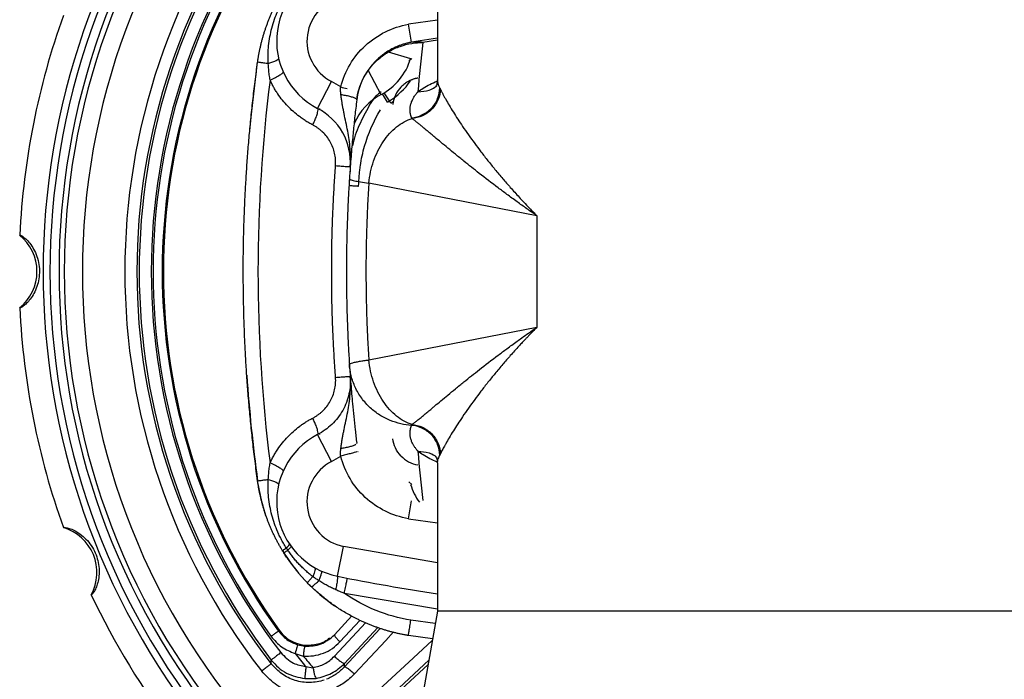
# Model space of a CAD drawing. Header units: millimetres. Extents: x 448 to 1828, y 150 to 1321.
# Tile 31 of 61: x 891 to 1053, y 1129 to 1238. Entities that reach past the tile are written whole.
import ezdxf

# ---------------------------------------------------------------- set-up
doc = ezdxf.new("R2010")
doc.units = ezdxf.units.MM

msp = doc.modelspace()

# ---------------------------------------------------------------- linework, layer by layer
at = {"color": 7, "linetype": 'Continuous', "lineweight": 25}
for p, q in [((959.89, 1252.11), (959.89, 1227.72)), ((955.63, 1233.92), (955.11, 1236.88)), ((959.89, 1234.62), (955.63, 1233.92)), ((948.48, 1229.26), (950.59, 1225.29)), ((940.14, 1223.01), (942.44, 1227.45)), ((946.85, 1225.81), (946.75, 1225.84)), ((946.53, 1224.48), (946.59, 1224.4)), ((949.01, 1224.09), (948.82, 1223.79)), ((951.67, 1224.06), (951.97, 1224.25)), ((952.19, 1223.9), (951.97, 1224.25)), ((952.19, 1223.9), (952.63, 1224.18)), ((940.14, 1223.01), (940.18, 1222.88)), ((945.52, 1213.39), (945.49, 1212.56)), ((976.29, 1205.31), (948.58, 1210.7)), ((976.29, 1205.31), (976.29, 1186.91)), ((948.58, 1181.52), (976.29, 1186.91)), ((945.49, 1179.66), (945.52, 1178.82)), ((940.18, 1169.34), (940.14, 1169.21)), ((942.44, 1164.77), (940.14, 1169.21)), ((946.59, 1167.82), (946.53, 1167.74)), ((946.75, 1166.38), (946.85, 1166.41)), ((959.89, 1164.5), (959.89, 1140.11)), ((955.11, 1155.34), (955.63, 1158.3)), ((943.42, 1145.85), (944.4, 1150.76)), ((939.63, 1147.29), (939.65, 1147.24)), ((959.89, 1140.11), (957.16, 1124.65)), ((1071.89, 1140.11), (959.89, 1140.11)), ((942.91, 1136.21), (945.79, 1139.3)), ((933.67, 1136.8), (933.8, 1136.95)), ((959.08, 1135.53), (955.1, 1136.07)), ((936.43, 1133.12), (937.78, 1132.69)), ((936.85, 1134.56), (938.08, 1134.33)), ((932.49, 1131.42), (932.5, 1132.03)), ((944.56, 1130.91), (944.59, 1131.48)), ((938.21, 1130.94), (939.38, 1130.77)), ((938.01, 1128.97), (939.88, 1129.01)), ((939.84, 1129.01), (939.99, 1129.04))]:
    msp.add_line(p, q, dxfattribs=at)
at = {"color": 8, "linetype": 'Continuous', "lineweight": 25}
for p, q in [((959.89, 1237.56), (955.11, 1236.88)), ((959.89, 1234.27), (957.51, 1233.88)), ((951.76, 1232.34), (955.46, 1231.23)), ((955.68, 1231.23), (955.18, 1230.79)), ((951.97, 1224.25), (951.14, 1225.6)), ((951.67, 1224.06), (950.83, 1225.42)), ((940.46, 1222.78), (940.48, 1222.98)), ((940.48, 1169.24), (940.46, 1169.44)), ((955.18, 1161.43), (955.67, 1161)), ((955.11, 1155.34), (959.89, 1154.65)), ((959.89, 1148.06), (944.4, 1150.76)), ((959.89, 1140.4), (944.55, 1143.02)), ((942.91, 1132.65), (948.08, 1138.22)), ((943.83, 1135.03), (947.15, 1138.61)), ((959.52, 1138.03), (955.52, 1138.6)), ((950.45, 1137.25), (944.56, 1130.91)), ((944.59, 1131.48), (950.08, 1137.4)), ((950.68, 1124.78), (958.45, 1132)), ((958.34, 1131.32), (951.33, 1124.82))]:
    msp.add_line(p, q, dxfattribs=at)
at = {"color": 7, "linetype": 'Continuous', "lineweight": 25, "flags": 128}
for points in [[(928.9, 1218.75), (929.22, 1222.04), (930.25, 1230.63)], [(931.63, 1155.83), (930.92, 1158.18), (930.25, 1161.58)], [(936.85, 1134.56), (936.84, 1134.52), (936.82, 1134.44), (936.78, 1134.3), (936.72, 1134.12), (936.66, 1133.91), (936.59, 1133.66), (936.51, 1133.4), (936.43, 1133.12)]]:
    msp.add_lwpolyline(points, dxfattribs=at)
at = {"color": 8, "linetype": 'Continuous', "lineweight": 25, "flags": 128}
for points in [[(952.66, 1136.67), (951.36, 1135.28), (946.23, 1129.75)], [(949.52, 1126.45), (955.18, 1131.7), (959.03, 1135.28)]]:
    msp.add_lwpolyline(points, dxfattribs=at)
at = {"color": 7, "linetype": 'Continuous', "lineweight": 25}
for centre, radius, start, end in [((1015.89, 1196.11), 121, 141.1735, 218.8265), ((1015.89, 1196.11), 107.53, 142.2, 217.8), ((1015.89, 1196.11), 105.54, 142.2004, 217.8), ((1015.89, 1196.11), 105.16, 142.4606, 217.5394), ((1015.89, 1196.11), 103.17, 142.4606, 217.5394), ((1015.89, 1196.11), 102.87, 144.1947, 215.8053), ((1015.89, 1196.11), 101.37, 144.1947, 215.8053), ((1015.89, 1196.11), 101.18, 144.2173, 215.7827), ((1015.89, 1196.11), 101.18, 144.2173, 215.7831), ((945.89, 1234.11), 12.5, 101.3892, 242.6433), ((1015.89, 1196.11), 125, 160.2517, 177.2492), ((957.51, 1223.08), 11, 136.4787, 173.1147), ((945.89, 1234.11), 10, 298.0879, 343.2552), ((957.51, 1223.08), 5, 136.4787, 173.1147), ((955.3, 1216.46), 10, 118.0879, 156.0604), ((886.15, 1196.11), 7.73, 309.0924, 50.9076), ((1015.89, 1196.11), 125, 182.7513, 199.7485), ((1180.89, 1196.11), 253, 183.877, 187.8435), ((945.89, 1158.11), 12.5, 117.3567, 258.6108), ((957.51, 1169.14), 5, 223.5213, 260.1572), ((965.04, 1163.87), 10, 196.7448, 215.6404), ((896.03, 1146.46), 7.73, 331.5924, 73.4076), ((959.97, 1165.68), 30, 211.301, 222.9784), ((959.97, 1165.68), 30, 223.7282, 235.3984), ((1015.89, 1505.61), 366.98, 258.6108, 261.2226), ((1015.89, 1196.11), 125, 205.2506, 217.3912), ((1015.89, 1196.11), 101.39, 218.4056, 219.9972), ((1015.89, 1196.11), 100.61, 219.0759, 220.4991)]:
    msp.add_arc(centre, radius, start, end, dxfattribs=at)
at = {"color": 8, "linetype": 'Continuous', "lineweight": 25}
for centre, radius, start, end in [((1015.89, 1196.11), 119.87, 140.747, 219.3305), ((1015.89, 1196.11), 118.38, 140.1641, 219.8976), ((1015.89, 1196.11), 117.51, 139.8174, 220.1826), ((1015.89, 1196.11), 114.53, 138.5654, 221.4346), ((945.89, 1234.11), 11.59, 301.6768, 325.555)]:
    msp.add_arc(centre, radius, start, end, dxfattribs=at)
at = {"color": 7, "linetype": 'Continuous', "lineweight": 25}
for points, knots in [([(930.25, 1230.63), (930.28, 1230.82), (930.33, 1231.19), (930.42, 1231.74), (930.52, 1232.28), (930.64, 1232.83), (930.76, 1233.38), (930.89, 1233.92), (931.03, 1234.46), (931.19, 1235), (931.35, 1235.54), (931.52, 1236.07), (931.71, 1236.6), (931.9, 1237.13), (932.11, 1237.66), (932.32, 1238.18), (932.54, 1238.7), (932.78, 1239.22), (933.02, 1239.73), (933.28, 1240.23), (933.54, 1240.74), (933.81, 1241.23), (934.1, 1241.73), (934.29, 1242.05), (934.39, 1242.22)], [0, 0, 0, 0, 0.044891, 0.089833, 0.134827, 0.179872, 0.22497, 0.270121, 0.315325, 0.360582, 0.405893, 0.451258, 0.496678, 0.542152, 0.587682, 0.633268, 0.67891, 0.724608, 0.770363, 0.816174, 0.862044, 0.907971, 0.953956, 1, 1, 1, 1]), ([(932.01, 1230.39), (932, 1230.53), (931.99, 1230.81), (931.98, 1231.23), (931.98, 1231.65), (931.99, 1232.08), (932, 1232.5), (932.03, 1232.93), (932.1, 1233.71), (932.26, 1234.83), (932.58, 1236.29), (933.01, 1237.7), (933.46, 1238.84), (933.87, 1239.72), (934.2, 1240.37), (934.57, 1241.03), (934.84, 1241.46), (934.97, 1241.68)], [0, 0, 0, 0, 0.035417, 0.070939, 0.106563, 0.142283, 0.178094, 0.213992, 0.249972, 0.377251, 0.499959, 0.62738, 0.749956, 0.809846, 0.871484, 0.93487, 1, 1, 1, 1]), ([(944.4, 1241.46), (942.88, 1241.15), (941.49, 1240.38), (939.36, 1238.12), (938.67, 1236.69), (938.24, 1233.61), (938.51, 1232.05), (939.94, 1229.29), (941.06, 1228.16), (942.44, 1227.45)], [0, 0, 0, 0, 0.25, 0.25, 0.5, 0.5, 0.75, 0.75, 1, 1, 1, 1]), ([(943.95, 1226.55), (944.28, 1227.85), (944.8, 1229.1), (946.17, 1231.4), (947.02, 1232.45), (948.99, 1234.27), (950.11, 1235.04), (952.51, 1236.23), (953.79, 1236.65), (955.11, 1236.88)], [0, 0, 0, 0, 0.25, 0.25, 0.5, 0.5, 0.75, 0.75, 1, 1, 1, 1]), ([(946.59, 1224.4), (946.66, 1225), (946.79, 1225.61), (947.16, 1226.83), (947.4, 1227.44), (948.02, 1228.62), (948.39, 1229.19), (949.23, 1230.26), (949.71, 1230.76), (950.76, 1231.66), (951.32, 1232.06), (952.51, 1232.75), (953.13, 1233.03), (954.39, 1233.47), (955.02, 1233.63), (956.28, 1233.84), (956.91, 1233.88), (957.51, 1233.88)], [0, 0, 0, 0, 0.125, 0.125, 0.25, 0.25, 0.375, 0.375, 0.5, 0.5, 0.625, 0.625, 0.75, 0.75, 0.875, 0.875, 1, 1, 1, 1]), ([(955.63, 1233.92), (955.52, 1233.9), (955.3, 1233.86), (954.98, 1233.79), (954.68, 1233.71), (954.39, 1233.63), (954.11, 1233.55), (953.85, 1233.46), (953.6, 1233.37), (953.37, 1233.27), (953.15, 1233.18), (952.94, 1233.09), (952.75, 1233), (952.57, 1232.91), (952.14, 1232.69), (951.57, 1232.36), (950.94, 1231.91), (950.51, 1231.57), (950.16, 1231.27), (949.85, 1230.98), (949.64, 1230.77), (949.53, 1230.66)], [0, 0, 0, 0, 0.048164, 0.094544, 0.139139, 0.18195, 0.222976, 0.262217, 0.299673, 0.335345, 0.369231, 0.401333, 0.431651, 0.460183, 0.486931, 0.63529, 0.7417, 0.816878, 0.87063, 0.935457, 1, 1, 1, 1]), ([(957.51, 1233.88), (957.43, 1233.9), (957.28, 1233.93), (957.05, 1233.96), (956.83, 1233.98), (956.61, 1233.99), (956.41, 1233.99), (956.2, 1233.99), (956.01, 1233.97), (955.81, 1233.95), (955.69, 1233.93), (955.63, 1233.92)], [0, 0, 0, 0, 0.122363, 0.241868, 0.358523, 0.472343, 0.583352, 0.69158, 0.797063, 0.899851, 1, 1, 1, 1]), ([(930.25, 1161.58), (930.18, 1162.12), (930.03, 1163.2), (929.83, 1164.8), (929.64, 1166.39), (929.45, 1167.96), (929.29, 1169.52), (929.13, 1171.06), (928.98, 1172.59), (928.84, 1174.1), (928.72, 1175.59), (928.6, 1177.07), (928.49, 1178.54), (928.4, 1179.99), (928.31, 1181.42), (928.23, 1182.83), (928.16, 1184.23), (928.1, 1185.62), (928.05, 1186.99), (928, 1188.34), (927.97, 1189.67), (927.94, 1190.99), (927.91, 1192.29), (927.9, 1193.58), (927.89, 1194.85), (927.88, 1196.54), (927.89, 1198.66), (927.93, 1201.26), (928, 1203.92), (928.1, 1206.65), (928.23, 1209.43), (928.4, 1212.28), (928.6, 1215.19), (928.84, 1218.17), (929.13, 1221.2), (929.45, 1224.29), (929.83, 1227.45), (930.11, 1229.56), (930.25, 1230.63)], [0, 0, 0, 0, 0.023575, 0.046912, 0.07001, 0.09287, 0.115491, 0.137874, 0.160019, 0.181925, 0.203593, 0.225022, 0.246213, 0.267165, 0.287879, 0.308355, 0.328592, 0.34859, 0.368351, 0.387873, 0.407156, 0.426201, 0.445008, 0.463576, 0.481906, 0.499997, 0.536572, 0.574072, 0.612499, 0.651851, 0.69213, 0.733334, 0.775463, 0.818519, 0.862501, 0.907408, 0.953241, 1, 1, 1, 1]), ([(932.01, 1230.39), (931.76, 1230.43), (931.51, 1230.46), (931.07, 1230.52), (930.87, 1230.55), (930.56, 1230.59), (930.44, 1230.61), (930.29, 1230.63), (930.25, 1230.63), (930.25, 1230.63)], [0, 0, 0, 0, 0.25, 0.25, 0.5, 0.5, 0.75, 0.75, 1, 1, 1, 1]), ([(933.72, 1231.25), (933.73, 1231.2), (933.7, 1231.15), (933.56, 1231.02), (933.44, 1230.95), (933.13, 1230.8), (932.93, 1230.71), (932.5, 1230.55), (932.26, 1230.47), (932.01, 1230.39)], [0, 0, 0, 0, 0.25, 0.25, 0.5, 0.5, 0.75, 0.75, 1, 1, 1, 1]), ([(932.31, 1227.69), (932.29, 1227.83), (932.24, 1228.12), (932.18, 1228.56), (932.12, 1229.01), (932.08, 1229.47), (932.04, 1229.93), (932.02, 1230.24), (932.01, 1230.39)], [0, 0, 0, 0, 0.1612539, 0.3246625, 0.4902291, 0.6579633, 0.8278803, 1, 1, 1, 1]), ([(932.31, 1227.69), (932.61, 1227.82), (932.91, 1227.97), (933.46, 1228.26), (933.72, 1228.4), (934.13, 1228.65), (934.28, 1228.75), (934.46, 1228.91), (934.5, 1228.96), (934.48, 1228.99)], [0, 0, 0, 0, 0.25, 0.25, 0.5, 0.5, 0.75, 0.75, 1, 1, 1, 1]), ([(932.31, 1227.69), (930.98, 1217.22), (930.31, 1206.66), (930.31, 1185.56), (930.98, 1175), (932.31, 1164.53)], [0, 0, 0, 0, 0.5, 0.5, 1, 1, 1, 1]), ([(939.33, 1220.28), (939.23, 1220.34), (939.01, 1220.45), (938.69, 1220.63), (938.38, 1220.82), (938.06, 1221.02), (937.75, 1221.22), (937.45, 1221.44), (936.9, 1221.84), (936.13, 1222.46), (935.2, 1223.37), (934.34, 1224.35), (933.69, 1225.22), (933.22, 1225.96), (932.89, 1226.52), (932.59, 1227.09), (932.4, 1227.49), (932.31, 1227.69)], [0, 0, 0, 0, 0.035216, 0.07056, 0.106055, 0.141723, 0.17759, 0.213679, 0.250016, 0.374614, 0.500031, 0.624558, 0.750028, 0.812711, 0.8752, 0.937596, 1, 1, 1, 1]), ([(956.65, 1228.01), (956.58, 1228), (956.44, 1227.97), (956.24, 1227.92), (956.05, 1227.87), (955.87, 1227.81), (955.71, 1227.75), (955.56, 1227.69), (955.42, 1227.63), (955.3, 1227.57), (955.08, 1227.46), (954.81, 1227.3), (954.48, 1227.06), (954.17, 1226.82), (953.98, 1226.62), (953.88, 1226.53)], [0, 0, 0, 0, 0.069028, 0.134326, 0.195893, 0.253729, 0.307835, 0.35821, 0.404855, 0.447768, 0.48695, 0.635324, 0.741736, 0.870923, 1, 1, 1, 1]), ([(959.89, 1227.77), (959.87, 1227.54), (959.85, 1227.17), (959.72, 1226.79), (959.64, 1226.64), (959.6, 1226.58), (959.61, 1226.59), (959.61, 1226.59)], [0, 0, 0, 0, 0.336226, 0.544941, 0.716388, 0.900522, 1, 1, 1, 1]), ([(943.98, 1225.25), (943.97, 1225.34), (943.95, 1225.51), (943.94, 1225.78), (943.93, 1226.04), (943.93, 1226.29), (943.94, 1226.47), (943.95, 1226.55)], [0, 0, 0, 0, 0.203256, 0.404568, 0.604237, 0.802595, 1, 1, 1, 1]), ([(955.63, 1221.47), (955.61, 1221.53), (955.57, 1221.64), (955.51, 1221.81), (955.47, 1221.99), (955.43, 1222.16), (955.4, 1222.33), (955.37, 1222.63), (955.37, 1223.04), (955.46, 1223.58), (955.63, 1224.12), (955.86, 1224.61), (956.12, 1225.03), (956.37, 1225.39), (956.57, 1225.62), (956.67, 1225.74)], [0, 0, 0, 0, 0.041368, 0.08285, 0.124448, 0.166169, 0.208014, 0.249989, 0.375015, 0.500009, 0.62546, 0.749998, 0.834416, 0.917739, 1, 1, 1, 1]), ([(955.63, 1221.47), (956.19, 1221.52), (956.78, 1221.67), (957.91, 1222.2), (958.45, 1222.58), (959.34, 1223.52), (959.69, 1224.07), (960.15, 1225.23), (960.26, 1225.82), (960.27, 1226.37)], [0, 0, 0, 0, 0.25, 0.25, 0.5, 0.5, 0.75, 0.75, 1, 1, 1, 1]), ([(960.38, 1226.17), (960.36, 1225.63), (960.24, 1225.04), (959.77, 1223.91), (959.42, 1223.36), (958.53, 1222.43), (957.99, 1222.06), (956.86, 1221.53), (956.27, 1221.39), (955.71, 1221.34)], [0, 0, 0, 0, 0.25, 0.25, 0.5, 0.5, 0.75, 0.75, 1, 1, 1, 1]), ([(960.27, 1226.37), (960.29, 1226.34), (960.32, 1226.28), (960.36, 1226.21), (960.38, 1226.17)], [0, 0, 0, 0, 0.5000014, 1, 1, 1, 1]), ([(960.38, 1226.17), (960.4, 1226.12), (960.45, 1226.03), (960.53, 1225.87), (960.62, 1225.7), (960.71, 1225.53), (960.81, 1225.34), (960.91, 1225.15), (961.02, 1224.94), (961.14, 1224.73), (961.39, 1224.28), (961.83, 1223.52), (962.71, 1222.07), (964.05, 1220), (965.63, 1217.76), (967.08, 1215.83), (968.19, 1214.41), (969.39, 1212.92), (970.62, 1211.46), (971.95, 1209.93), (973.1, 1208.65), (974.16, 1207.51), (975.13, 1206.49), (975.87, 1205.73), (976.29, 1205.31)], [0, 0, 0, 0, 0.013257, 0.026667, 0.040233, 0.053958, 0.067843, 0.08189, 0.096103, 0.110482, 0.125029, 0.185855, 0.25003, 0.368312, 0.499969, 0.560708, 0.624963, 0.684911, 0.749973, 0.808924, 0.874978, 0.90695, 0.948624, 1, 1, 1, 1]), ([(945.52, 1213.39), (945.53, 1213.52), (945.54, 1213.75), (945.56, 1214.08), (945.57, 1214.38), (945.57, 1214.63), (945.57, 1215.05), (945.55, 1215.61), (945.49, 1216.61), (945.35, 1217.82), (945.1, 1219.29), (944.81, 1220.71), (944.56, 1221.89), (944.38, 1222.79), (944.27, 1223.4), (944.16, 1224.02), (944.07, 1224.63), (944.01, 1225.05), (943.98, 1225.25)], [0, 0, 0, 0, 0.031661, 0.059994, 0.085002, 0.106685, 0.125037, 0.19123, 0.250046, 0.382425, 0.500032, 0.629376, 0.749994, 0.801432, 0.852159, 0.902171, 0.951457, 1, 1, 1, 1]), ([(946.59, 1224.4), (946.54, 1223.96), (946.43, 1223.08), (946.28, 1221.77), (946.15, 1220.47), (946.02, 1219.19), (945.88, 1217.79), (945.75, 1216.28), (945.61, 1214.65), (945.51, 1213.3), (945.45, 1212.36), (945.41, 1211.88), (945.4, 1211.61), (945.39, 1211.48), (945.38, 1211.41)], [0, 0, 0, 0, 0.101686, 0.202529, 0.302529, 0.401686, 0.5, 0.625673, 0.75, 0.875, 0.9375, 0.96875, 0.984375, 1, 1, 1, 1]), ([(945.52, 1213.39), (945.66, 1215.35), (945.23, 1217.3), (943.32, 1220.72), (941.88, 1222.11), (940.14, 1223.01)], [0, 0, 0, 0, 0.5, 0.5, 1, 1, 1, 1]), ([(946.9, 1210.2), (946.93, 1210.79), (946.98, 1211.68), (947.08, 1212.76), (947.15, 1213.3), (947.35, 1214.66), (947.58, 1215.74), (948.48, 1218.89), (949.36, 1220.87), (950.51, 1222.77)], [0, 0, 0, 0, 0.125, 0.1875, 0.25, 0.25, 0.5, 0.5, 1, 1, 1, 1]), ([(948.58, 1210.7), (948.7, 1211.93), (948.97, 1213.15), (949.78, 1215.47), (950.31, 1216.56), (951.6, 1218.48), (952.35, 1219.3), (953.96, 1220.6), (954.83, 1221.07), (955.71, 1221.34)], [0, 0, 0, 0, 0.25, 0.25, 0.5, 0.5, 0.75, 0.75, 1, 1, 1, 1]), ([(955.71, 1221.34), (955.7, 1221.36), (955.67, 1221.41), (955.65, 1221.45), (955.63, 1221.47)], [0, 0, 0, 0, 0.5010846, 1, 1, 1, 1]), ([(976.29, 1205.31), (976.29, 1205.31), (975.73, 1205.7), (974.62, 1206.47), (972.97, 1207.64), (971.4, 1208.79), (969.29, 1210.36), (966.89, 1212.2), (964.59, 1214.04), (962.89, 1215.43), (961.62, 1216.47), (960.49, 1217.41), (959.58, 1218.17), (958.87, 1218.77), (958.32, 1219.23), (957.8, 1219.66), (957.32, 1220.06), (956.87, 1220.43), (956.45, 1220.77), (956.07, 1221.07), (955.83, 1221.25), (955.71, 1221.34)], [0, 0, 0, 0, 0.000021, 0.062538, 0.125041, 0.191451, 0.25003, 0.383534, 0.500001, 0.567869, 0.632152, 0.692856, 0.74999, 0.784717, 0.818444, 0.851174, 0.88291, 0.913656, 0.943417, 0.972196, 1, 1, 1, 1]), ([(943.1, 1213.57), (943.1, 1213.66), (943.11, 1213.83), (943.12, 1214.08), (943.11, 1214.34), (943.1, 1214.68), (943.05, 1215.11), (942.92, 1215.78), (942.68, 1216.6), (942.24, 1217.52), (941.67, 1218.37), (941.1, 1219), (940.6, 1219.45), (940.2, 1219.76), (939.78, 1220.04), (939.48, 1220.2), (939.33, 1220.28)], [0, 0, 0, 0, 0.03125, 0.062469, 0.093718, 0.125055, 0.187712, 0.250148, 0.374993, 0.500033, 0.624449, 0.749905, 0.811818, 0.873945, 0.936576, 1, 1, 1, 1]), ([(943.1, 1178.65), (943.06, 1179.18), (942.99, 1180.23), (942.89, 1181.82), (942.8, 1183.4), (942.72, 1184.99), (942.65, 1186.57), (942.59, 1188.16), (942.54, 1189.75), (942.5, 1191.34), (942.48, 1192.92), (942.46, 1194.51), (942.46, 1196.1), (942.46, 1197.69), (942.48, 1199.28), (942.5, 1200.87), (942.54, 1202.46), (942.59, 1204.05), (942.65, 1205.63), (942.72, 1207.22), (942.8, 1208.81), (942.89, 1210.4), (942.99, 1211.98), (943.06, 1213.04), (943.1, 1213.57)], [0, 0, 0, 0, 0.045424, 0.09085, 0.136278, 0.181708, 0.227142, 0.272577, 0.318016, 0.363457, 0.408902, 0.454349, 0.4998, 0.545254, 0.590711, 0.636172, 0.681637, 0.727105, 0.772577, 0.818053, 0.863534, 0.909018, 0.954507, 1, 1, 1, 1]), ([(943.1, 1213.57), (943.41, 1213.55), (943.73, 1213.52), (944.33, 1213.48), (944.61, 1213.46), (945.06, 1213.43), (945.24, 1213.41), (945.47, 1213.4), (945.52, 1213.39), (945.52, 1213.39)], [0, 0, 0, 0, 0.25, 0.25, 0.5, 0.5, 0.75, 0.75, 1, 1, 1, 1]), ([(945.38, 1211.41), (945.36, 1211.05), (945.28, 1209.78), (945.18, 1207.87), (945.08, 1205.68), (944.98, 1203.13), (944.91, 1199.95), (944.88, 1196.11), (944.91, 1192.27), (944.98, 1189.08), (945.08, 1186.54), (945.18, 1184.34), (945.28, 1182.43), (945.36, 1181.16), (945.38, 1180.81)], [0, 0, 0, 0, 0.034921, 0.125002, 0.187603, 0.250003, 0.374386, 0.5, 0.625623, 0.749998, 0.812392, 0.874998, 0.96586, 1, 1, 1, 1]), ([(945.38, 1211.41), (945.38, 1211.36), (945.44, 1211.31), (945.72, 1211.2), (945.93, 1211.14), (946.48, 1211.02), (946.83, 1210.96), (947.63, 1210.83), (948.09, 1210.76), (948.58, 1210.7)], [0, 0, 0, 0, 0.25, 0.25, 0.5, 0.5, 0.75, 0.75, 1, 1, 1, 1]), ([(948.58, 1210.7), (948.56, 1210.29), (948.5, 1209.48), (948.44, 1208.27), (948.37, 1207.06), (948.32, 1205.84), (948.27, 1204.63), (948.23, 1203.41), (948.19, 1202.2), (948.16, 1200.98), (948.14, 1199.76), (948.12, 1198.55), (948.11, 1197.33), (948.11, 1195.7), (948.12, 1193.67), (948.16, 1191.24), (948.22, 1188.8), (948.31, 1186.37), (948.43, 1183.95), (948.53, 1182.33), (948.58, 1181.52)], [0, 0, 0, 0, 0.0416609, 0.0833147, 0.124964, 0.166611, 0.2082584, 0.2499085, 0.2915637, 0.3332265, 0.3748992, 0.4165845, 0.4582846, 0.5000019, 0.5834134, 0.6667675, 0.7500838, 0.8333816, 0.9166806, 1, 1, 1, 1]), ([(891.03, 1202.11), (891.06, 1202.12), (891.12, 1202.16), (891.56, 1201.89), (892.17, 1201.39), (892.85, 1200.6), (893.5, 1199.57), (894, 1198.31), (894.28, 1196.95), (894.3, 1195.56), (894.09, 1194.24), (893.67, 1193.02), (893.09, 1191.96), (892.45, 1191.14), (891.86, 1190.56), (891.22, 1190.09), (891.1, 1190.1), (891.03, 1190.11)], [0, 0, 0, 0, 0.076207, 0.148002, 0.216833, 0.280481, 0.342834, 0.404246, 0.465406, 0.523555, 0.580737, 0.638442, 0.696976, 0.757832, 0.816943, 0.88107, 1, 1, 1, 1]), ([(955.71, 1170.88), (955.78, 1170.93), (955.91, 1171.03), (956.12, 1171.19), (956.34, 1171.36), (956.57, 1171.54), (956.81, 1171.74), (957.06, 1171.94), (957.32, 1172.15), (957.59, 1172.38), (957.87, 1172.61), (958.16, 1172.86), (958.47, 1173.11), (958.79, 1173.38), (959.12, 1173.66), (959.67, 1174.12), (960.49, 1174.8), (961.62, 1175.75), (962.89, 1176.79), (964.59, 1178.18), (966.9, 1180.02), (969.29, 1181.86), (971.4, 1183.43), (972.71, 1184.38), (973.9, 1185.24), (974.98, 1186.01), (975.82, 1186.58), (976.29, 1186.91)], [0, 0, 0, 0, 0.015769, 0.031855, 0.048261, 0.064986, 0.082033, 0.099401, 0.117091, 0.135105, 0.153443, 0.172106, 0.191094, 0.210408, 0.230049, 0.250017, 0.30715, 0.367854, 0.432138, 0.500009, 0.616472, 0.749983, 0.80859, 0.874975, 0.906026, 0.947701, 1, 1, 1, 1]), ([(976.29, 1186.91), (976.12, 1186.74), (975.8, 1186.42), (975.35, 1185.95), (974.93, 1185.51), (974.55, 1185.11), (974.2, 1184.75), (973.89, 1184.42), (973.61, 1184.12), (972.94, 1183.39), (971.95, 1182.29), (970.62, 1180.76), (969.39, 1179.29), (968.19, 1177.81), (967.08, 1176.39), (965.63, 1174.45), (964.05, 1172.22), (962.71, 1170.15), (961.83, 1168.7), (961.36, 1167.88), (961.04, 1167.31), (960.85, 1166.95), (960.67, 1166.62), (960.51, 1166.31), (960.42, 1166.13), (960.38, 1166.04)], [0, 0, 0, 0, 0.020467, 0.039551, 0.057251, 0.073568, 0.088502, 0.102052, 0.114219, 0.125002, 0.191071, 0.250008, 0.31507, 0.375022, 0.439278, 0.50002, 0.631678, 0.749966, 0.814141, 0.87497, 0.901038, 0.926562, 0.951556, 0.976031, 1, 1, 1, 1]), ([(945.38, 1180.81), (945.38, 1180.81), (945.38, 1180.83), (945.4, 1180.85), (945.42, 1180.88), (945.46, 1180.9), (945.51, 1180.93), (945.64, 1180.99), (945.86, 1181.05), (946.22, 1181.14), (946.62, 1181.22), (947.09, 1181.31), (947.58, 1181.38), (947.95, 1181.44), (948.27, 1181.48), (948.49, 1181.51), (948.58, 1181.52)], [0, 0, 0, 0, 0.036481, 0.075056, 0.115739, 0.158541, 0.203465, 0.250512, 0.416597, 0.499554, 0.601823, 0.750334, 0.827882, 0.895252, 0.952571, 1, 1, 1, 1]), ([(948.83, 1173.63), (948.3, 1174.11), (947.82, 1174.65), (946.99, 1175.8), (946.63, 1176.41), (946.06, 1177.65), (945.83, 1178.29), (945.52, 1179.56), (945.42, 1180.19), (945.38, 1180.81)], [0, 0, 0, 0, 0.25, 0.25, 0.5, 0.5, 0.75, 0.75, 1, 1, 1, 1]), ([(945.38, 1180.81), (945.39, 1180.74), (945.4, 1180.6), (945.41, 1180.33), (945.45, 1179.86), (945.51, 1178.91), (945.61, 1177.56), (945.75, 1175.94), (945.91, 1174.14), (946.1, 1172.17), (946.33, 1170), (946.5, 1168.55), (946.59, 1167.82)], [0, 0, 0, 0, 0.015625, 0.03125, 0.0625, 0.125, 0.25, 0.374321, 0.5, 0.664313, 0.83098, 1, 1, 1, 1]), ([(955.71, 1170.88), (954.83, 1171.15), (953.96, 1171.62), (952.35, 1172.91), (951.6, 1173.74), (950.31, 1175.66), (949.78, 1176.75), (948.97, 1179.06), (948.7, 1180.29), (948.58, 1181.52)], [0, 0, 0, 0, 0.25, 0.25, 0.5, 0.5, 0.75, 0.75, 1, 1, 1, 1]), ([(939.33, 1171.93), (939.41, 1171.97), (939.56, 1172.05), (939.78, 1172.18), (939.99, 1172.32), (940.2, 1172.46), (940.4, 1172.61), (940.6, 1172.77), (940.79, 1172.93), (941.16, 1173.28), (941.67, 1173.85), (942.24, 1174.7), (942.68, 1175.62), (942.92, 1176.44), (943.05, 1177.11), (943.1, 1177.62), (943.13, 1178.14), (943.11, 1178.48), (943.1, 1178.65)], [0, 0, 0, 0, 0.031833, 0.063431, 0.094831, 0.126069, 0.157183, 0.188207, 0.219178, 0.250131, 0.375578, 0.499998, 0.62503, 0.749879, 0.812305, 0.874969, 0.937537, 1, 1, 1, 1]), ([(945.52, 1178.82), (945.59, 1177.85), (945.52, 1176.87), (945.1, 1174.98), (944.75, 1174.06), (943.8, 1172.36), (943.2, 1171.58), (941.8, 1170.23), (941, 1169.66), (940.14, 1169.21)], [0, 0, 0, 0, 0.25, 0.25, 0.5, 0.5, 0.75, 0.75, 1, 1, 1, 1]), ([(943.1, 1178.65), (943.4, 1178.67), (943.72, 1178.69), (944.31, 1178.74), (944.59, 1178.76), (945.05, 1178.79), (945.23, 1178.8), (945.47, 1178.82), (945.52, 1178.82), (945.52, 1178.82)], [0, 0, 0, 0, 0.25, 0.25, 0.5, 0.5, 0.75, 0.75, 1, 1, 1, 1]), ([(943.98, 1166.96), (944, 1167.07), (944.02, 1167.27), (944.07, 1167.58), (944.11, 1167.89), (944.16, 1168.2), (944.21, 1168.5), (944.27, 1168.81), (944.32, 1169.12), (944.38, 1169.43), (944.44, 1169.74), (944.58, 1170.42), (944.81, 1171.51), (945.1, 1172.93), (945.35, 1174.4), (945.49, 1175.6), (945.55, 1176.61), (945.57, 1177.3), (945.57, 1178.05), (945.54, 1178.54), (945.52, 1178.82)], [0, 0, 0, 0, 0.0241759, 0.0485415, 0.0730943, 0.0978322, 0.1227531, 0.1478553, 0.1731376, 0.1985993, 0.22424, 0.2500603, 0.370667, 0.5000444, 0.6177355, 0.7500588, 0.8089744, 0.8750718, 0.9272416, 1, 1, 1, 1]), ([(955.63, 1170.74), (955.05, 1170.78), (954.46, 1170.86), (953.27, 1171.13), (952.67, 1171.32), (951.5, 1171.8), (950.92, 1172.1), (949.83, 1172.79), (949.31, 1173.19), (948.83, 1173.63)], [0, 0, 0, 0, 0.25, 0.25, 0.5, 0.5, 0.75, 0.75, 1, 1, 1, 1]), ([(932.31, 1164.53), (932.36, 1164.64), (932.47, 1164.87), (932.63, 1165.2), (932.81, 1165.53), (932.99, 1165.86), (933.18, 1166.18), (933.37, 1166.5), (933.75, 1167.07), (934.34, 1167.87), (935.2, 1168.85), (936.13, 1169.75), (936.97, 1170.44), (937.67, 1170.95), (938.22, 1171.3), (938.77, 1171.63), (939.14, 1171.83), (939.33, 1171.93)], [0, 0, 0, 0, 0.035668, 0.071319, 0.106973, 0.142647, 0.178361, 0.214133, 0.249984, 0.375451, 0.499983, 0.625393, 0.749993, 0.81341, 0.876131, 0.938285, 1, 1, 1, 1]), ([(956.67, 1166.48), (956.62, 1166.54), (956.52, 1166.65), (956.38, 1166.83), (956.25, 1167.01), (956.12, 1167.19), (956.01, 1167.37), (955.83, 1167.67), (955.63, 1168.1), (955.46, 1168.64), (955.37, 1169.18), (955.37, 1169.65), (955.42, 1170.06), (955.51, 1170.4), (955.59, 1170.63), (955.63, 1170.74)], [0, 0, 0, 0, 0.040996, 0.082256, 0.123782, 0.16558, 0.207653, 0.250004, 0.374526, 0.499995, 0.624995, 0.750014, 0.833823, 0.917141, 1, 1, 1, 1]), ([(955.63, 1170.74), (955.65, 1170.77), (955.67, 1170.81), (955.7, 1170.86), (955.71, 1170.88)], [0, 0, 0, 0, 0.498914, 1, 1, 1, 1]), ([(960.27, 1165.85), (960.26, 1166.4), (960.15, 1166.99), (959.69, 1168.14), (959.34, 1168.7), (958.45, 1169.64), (957.91, 1170.02), (956.78, 1170.55), (956.19, 1170.7), (955.63, 1170.74)], [0, 0, 0, 0, 0.25, 0.25, 0.5, 0.5, 0.75, 0.75, 1, 1, 1, 1]), ([(955.71, 1170.88), (956.27, 1170.83), (956.86, 1170.68), (957.99, 1170.16), (958.53, 1169.78), (959.42, 1168.86), (959.77, 1168.31), (960.24, 1167.17), (960.36, 1166.59), (960.38, 1166.04)], [0, 0, 0, 0, 0.25, 0.25, 0.5, 0.5, 0.75, 0.75, 1, 1, 1, 1]), ([(953.88, 1165.69), (953.52, 1166.08), (953.21, 1166.52), (952.76, 1167.49), (952.61, 1168.01), (952.54, 1168.54)], [0, 0, 0, 0, 0.5, 0.5, 1, 1, 1, 1]), ([(943.95, 1165.66), (943.94, 1165.74), (943.93, 1165.88), (943.93, 1166.09), (943.93, 1166.31), (943.94, 1166.53), (943.96, 1166.75), (943.98, 1166.89), (943.98, 1166.96)], [0, 0, 0, 0, 0.164432, 0.32949, 0.495385, 0.662315, 0.830463, 1, 1, 1, 1]), ([(955.11, 1155.34), (953.79, 1155.57), (952.51, 1155.99), (950.11, 1157.18), (948.99, 1157.94), (947.02, 1159.76), (946.17, 1160.81), (944.8, 1163.12), (944.28, 1164.37), (943.95, 1165.66)], [0, 0, 0, 0, 0.25, 0.25, 0.5, 0.5, 0.75, 0.75, 1, 1, 1, 1]), ([(959.65, 1165.59), (959.63, 1165.62), (959.58, 1165.67), (959.81, 1165.31), (959.85, 1164.8), (959.89, 1164.45)], [0, 0, 0, 0, 0.174722, 0.433087, 1, 1, 1, 1]), ([(960.38, 1166.04), (960.36, 1166.01), (960.32, 1165.94), (960.29, 1165.88), (960.27, 1165.85)], [0, 0, 0, 0, 0.499999, 1, 1, 1, 1]), ([(932.01, 1161.82), (932.02, 1161.98), (932.04, 1162.29), (932.08, 1162.75), (932.12, 1163.21), (932.18, 1163.65), (932.24, 1164.1), (932.29, 1164.39), (932.31, 1164.53)], [0, 0, 0, 0, 0.172129, 0.342052, 0.509788, 0.675353, 0.838756, 1, 1, 1, 1]), ([(934.48, 1163.23), (934.5, 1163.26), (934.46, 1163.31), (934.28, 1163.47), (934.13, 1163.57), (933.72, 1163.82), (933.46, 1163.96), (932.91, 1164.25), (932.61, 1164.39), (932.31, 1164.53)], [0, 0, 0, 0, 0.25, 0.25, 0.5, 0.5, 0.75, 0.75, 1, 1, 1, 1]), ([(942.44, 1164.77), (941.06, 1164.06), (939.94, 1162.93), (938.51, 1160.17), (938.24, 1158.61), (938.67, 1155.53), (939.36, 1154.1), (941.49, 1151.84), (942.88, 1151.06), (944.4, 1150.76)], [0, 0, 0, 0, 0.25, 0.25, 0.5, 0.5, 0.75, 0.75, 1, 1, 1, 1]), ([(930.25, 1161.58), (930.25, 1161.58), (930.29, 1161.59), (930.44, 1161.61), (930.56, 1161.62), (930.87, 1161.67), (931.07, 1161.69), (931.51, 1161.76), (931.76, 1161.79), (932.01, 1161.82)], [0, 0, 0, 0, 0.25, 0.25, 0.5, 0.5, 0.75, 0.75, 1, 1, 1, 1]), ([(934.39, 1150.01), (934.29, 1150.17), (934.09, 1150.5), (933.81, 1150.99), (933.54, 1151.49), (933.28, 1151.99), (933.02, 1152.49), (932.78, 1153), (932.54, 1153.52), (932.32, 1154.04), (932.11, 1154.56), (931.9, 1155.08), (931.71, 1155.61), (931.52, 1156.14), (931.35, 1156.68), (931.19, 1157.21), (931.03, 1157.75), (930.89, 1158.3), (930.76, 1158.84), (930.64, 1159.39), (930.52, 1159.93), (930.42, 1160.48), (930.33, 1161.03), (930.28, 1161.4), (930.25, 1161.58)], [0, 0, 0, 0, 0.045957, 0.091863, 0.13772, 0.183527, 0.229284, 0.274993, 0.320654, 0.366267, 0.411831, 0.457349, 0.502819, 0.548243, 0.593621, 0.638953, 0.684239, 0.72948, 0.774676, 0.819828, 0.864936, 0.910001, 0.955022, 1, 1, 1, 1]), ([(934.97, 1150.53), (934.9, 1150.66), (934.74, 1150.91), (934.52, 1151.28), (934.31, 1151.66), (934.11, 1152.03), (933.92, 1152.4), (933.74, 1152.77), (933.43, 1153.47), (933.01, 1154.51), (932.58, 1155.93), (932.26, 1157.39), (932.05, 1158.86), (931.98, 1160.1), (931.98, 1160.94), (931.99, 1161.38), (932, 1161.63), (932.01, 1161.78), (932.01, 1161.82)], [0, 0, 0, 0, 0.037317, 0.0741024, 0.1103549, 0.1460738, 0.1812588, 0.2159099, 0.2500276, 0.3727699, 0.5000188, 0.6227357, 0.7500488, 0.8750544, 0.9375405, 0.9625283, 0.9883993, 1, 1, 1, 1]), ([(932.01, 1161.82), (932.26, 1161.75), (932.5, 1161.67), (932.93, 1161.5), (933.13, 1161.42), (933.44, 1161.27), (933.56, 1161.19), (933.7, 1161.07), (933.73, 1161.01), (933.72, 1160.97)], [0, 0, 0, 0, 0.25, 0.25, 0.5, 0.5, 0.75, 0.75, 1, 1, 1, 1]), ([(898.24, 1153.87), (898.26, 1153.9), (898.3, 1153.95), (898.81, 1153.87), (899.56, 1153.64), (900.5, 1153.18), (901.49, 1152.47), (902.43, 1151.5), (903.21, 1150.35), (903.76, 1149.08), (904.07, 1147.77), (904.16, 1146.48), (904.03, 1145.28), (903.75, 1144.28), (903.42, 1143.52), (903.01, 1142.84), (902.9, 1142.81), (902.83, 1142.79)], [0, 0, 0, 0, 0.076207, 0.148002, 0.216833, 0.280481, 0.342834, 0.404246, 0.465406, 0.523555, 0.580737, 0.638442, 0.696976, 0.757832, 0.816943, 0.88107, 1, 1, 1, 1]), ([(934.97, 1150.53), (935.16, 1150.69), (935.31, 1150.84), (935.49, 1151.05), (935.52, 1151.12), (935.5, 1151.16)], [0, 0, 0, 0, 0.5, 0.5, 1, 1, 1, 1]), ([(934.39, 1150.01), (934.37, 1150.03), (934.41, 1150.08), (934.61, 1150.26), (934.77, 1150.39), (934.97, 1150.53)], [0, 0, 0, 0, 0.5, 0.5, 1, 1, 1, 1]), ([(934.58, 1149.7), (934.58, 1149.7), (934.63, 1149.75), (934.85, 1149.91), (935.02, 1150.02), (935.22, 1150.16)], [0, 0, 0, 0, 0.5, 0.5, 1, 1, 1, 1]), ([(938.45, 1144.77), (938.32, 1144.91), (938.07, 1145.17), (937.7, 1145.57), (937.35, 1145.97), (937.01, 1146.37), (936.69, 1146.76), (936.38, 1147.14), (936.09, 1147.52), (935.8, 1147.9), (935.53, 1148.27), (935.28, 1148.64), (935.04, 1149), (934.8, 1149.35), (934.65, 1149.58), (934.58, 1149.7)], [0, 0, 0, 0, 0.088614, 0.175279, 0.259996, 0.342764, 0.423584, 0.502455, 0.579378, 0.654352, 0.727379, 0.798456, 0.867586, 0.934767, 1, 1, 1, 1]), ([(935.22, 1150.16), (935.22, 1150.16), (935.22, 1150.17), (935.21, 1150.17), (935.2, 1150.19), (935.19, 1150.21), (935.15, 1150.27), (935.08, 1150.38), (935.02, 1150.47), (934.97, 1150.53)], [0, 0, 0, 0, 0.015624, 0.031248, 0.062496, 0.12499, 0.249978, 0.499956, 1, 1, 1, 1]), ([(935.76, 1150.78), (935.78, 1150.76), (935.74, 1150.69), (935.56, 1150.47), (935.41, 1150.33), (935.22, 1150.16)], [0, 0, 0, 0, 0.5, 0.5, 1, 1, 1, 1]), ([(939.36, 1145.78), (939.33, 1145.81), (939.21, 1145.89), (939.01, 1146.05), (938.66, 1146.34), (938.2, 1146.74), (937.65, 1147.26), (937.11, 1147.8), (936.59, 1148.37), (936.1, 1148.96), (935.65, 1149.55), (935.36, 1149.96), (935.22, 1150.16)], [0, 0, 0, 0, 0.023623, 0.071411, 0.124981, 0.249996, 0.3757, 0.500038, 0.62932, 0.755759, 0.879325, 1, 1, 1, 1]), ([(940.75, 1146.71), (940.78, 1146.7), (940.79, 1146.66), (940.78, 1146.5), (940.76, 1146.39), (940.69, 1146.11), (940.64, 1145.94), (940.51, 1145.56), (940.43, 1145.35), (940.35, 1145.13)], [0, 0, 0, 0, 0.25, 0.25, 0.5, 0.5, 0.75, 0.75, 1, 1, 1, 1]), ([(939.36, 1145.78), (939.22, 1145.64), (939.09, 1145.5), (938.86, 1145.26), (938.76, 1145.15), (938.6, 1144.97), (938.54, 1144.9), (938.46, 1144.81), (938.45, 1144.78), (938.45, 1144.77)], [0, 0, 0, 0, 0.25, 0.25, 0.5, 0.5, 0.75, 0.75, 1, 1, 1, 1]), ([(939.09, 1144.14), (939.1, 1144.12), (939.14, 1144.13), (939.26, 1144.2), (939.35, 1144.26), (939.57, 1144.43), (939.7, 1144.55), (940.01, 1144.81), (940.18, 1144.97), (940.35, 1145.13)], [0, 0, 0, 0, 0.25, 0.25, 0.5, 0.5, 0.75, 0.75, 1, 1, 1, 1]), ([(940.35, 1145.13), (940.27, 1145.18), (940.1, 1145.29), (939.85, 1145.44), (939.6, 1145.61), (939.44, 1145.72), (939.36, 1145.78)], [0, 0, 0, 0, 0.247547, 0.496731, 0.747549, 1, 1, 1, 1]), ([(943.13, 1143.62), (943.01, 1143.68), (942.78, 1143.78), (942.42, 1143.95), (942.06, 1144.13), (941.71, 1144.32), (941.36, 1144.51), (941.02, 1144.71), (940.68, 1144.92), (940.46, 1145.06), (940.35, 1145.13)], [0, 0, 0, 0, 0.122079, 0.246104, 0.372075, 0.499993, 0.624512, 0.750009, 0.874074, 1, 1, 1, 1]), ([(944.55, 1143.02), (944.61, 1143.34), (944.68, 1143.67), (944.8, 1144.29), (944.86, 1144.58), (944.95, 1145.06), (944.99, 1145.24), (945.03, 1145.48), (945.04, 1145.53), (945.04, 1145.53)], [0, 0, 0, 0, 0.25, 0.25, 0.5, 0.5, 0.75, 0.75, 1, 1, 1, 1]), ([(955.1, 1136.07), (954.92, 1136.11), (954.55, 1136.17), (953.99, 1136.28), (953.43, 1136.4), (952.88, 1136.52), (952.33, 1136.66), (951.78, 1136.81), (951.24, 1136.97), (950.69, 1137.15), (950.15, 1137.33), (949.62, 1137.52), (949.08, 1137.72), (948.55, 1137.93), (948.03, 1138.15), (947.51, 1138.39), (946.99, 1138.63), (946.35, 1138.94), (945.59, 1139.34), (944.72, 1139.83), (943.87, 1140.36), (943.03, 1140.91), (942.2, 1141.5), (941.4, 1142.11), (940.61, 1142.76), (939.83, 1143.43), (939.34, 1143.9), (939.09, 1144.14)], [0, 0, 0, 0, 0.031061, 0.062147, 0.093258, 0.124394, 0.155554, 0.18674, 0.217952, 0.249189, 0.280452, 0.31174, 0.343055, 0.374396, 0.405763, 0.437157, 0.468578, 0.500026, 0.554597, 0.609412, 0.664471, 0.719775, 0.775325, 0.831122, 0.887166, 0.943458, 1, 1, 1, 1]), ([(944.55, 1143.02), (944.31, 1143.12), (943.83, 1143.32), (943.36, 1143.52), (943.13, 1143.62)], [0, 0, 0, 0, 0.5070329, 1, 1, 1, 1]), ([(955.52, 1138.6), (953.56, 1138.92), (951.63, 1139.46), (947.94, 1140.95), (946.18, 1141.89), (944.55, 1143.02)], [0, 0, 0, 0, 0.5, 0.5, 1, 1, 1, 1]), ([(955.1, 1136.07), (955.1, 1136.07), (955.11, 1136.13), (955.15, 1136.37), (955.18, 1136.56), (955.26, 1137.04), (955.31, 1137.33), (955.41, 1137.95), (955.47, 1138.28), (955.52, 1138.6)], [0, 0, 0, 0, 0.25, 0.25, 0.5, 0.5, 0.75, 0.75, 1, 1, 1, 1]), ([(933.67, 1136.8), (934.11, 1136.3), (934.98, 1135.28), (936.23, 1134.8), (936.85, 1134.56)], [0, 0, 0, 0, 0.500064, 1, 1, 1, 1]), ([(933.8, 1136.95), (934.13, 1136.56), (934.79, 1135.77), (936.1, 1134.97), (937.57, 1134.48), (938.59, 1134.47), (939.1, 1134.47)], [0, 0, 0, 0, 0.250013, 0.499939, 0.749934, 1, 1, 1, 1]), ([(941.78, 1135.28), (941.82, 1135.3), (942.26, 1135.52), (942.6, 1135.88), (942.91, 1136.21)], [0, 0, 0, 0, 0.090444, 1, 1, 1, 1]), ([(942.91, 1136.21), (942.91, 1136.17), (942.9, 1136.12), (943, 1135.96), (943.11, 1135.8), (943.26, 1135.62), (943.49, 1135.36), (943.7, 1135.16), (943.83, 1135.03)], [0, 0, 0, 0, 0.239712, 0.368524, 0.5, 0.631476, 0.760288, 1, 1, 1, 1]), ([(932.46, 1135.93), (933, 1135.3), (934.09, 1134.03), (935.65, 1133.42), (936.43, 1133.12)], [0, 0, 0, 0, 0.498968, 1, 1, 1, 1]), ([(937.78, 1132.69), (938.34, 1132.68), (939.47, 1132.66), (941.11, 1133.12), (942.62, 1133.88), (943.43, 1134.65), (943.83, 1135.03)], [0, 0, 0, 0, 0.249858, 0.500546, 0.75183, 1, 1, 1, 1]), ([(942.1, 1135.65), (941.83, 1135.43), (941.27, 1134.97), (940.21, 1134.62), (939.47, 1134.52), (939.1, 1134.47)], [0, 0, 0, 0, 0.320075, 0.660303, 1, 1, 1, 1]), ([(934.08, 1133.25), (934.73, 1132.58), (935.89, 1131.4), (937.5, 1131.08), (938.21, 1130.94)], [0, 0, 0, 0, 0.560328, 1, 1, 1, 1]), ([(938.08, 1134.33), (938.05, 1134.31), (938.02, 1134.27), (937.96, 1134.06), (937.91, 1133.84), (937.87, 1133.57), (937.82, 1133.19), (937.8, 1132.89), (937.78, 1132.69)], [0, 0, 0, 0, 0.238312, 0.367623, 0.499998, 0.632374, 0.761686, 1, 1, 1, 1]), ([(941.24, 1128.71), (940.45, 1128.52), (938.85, 1128.16), (936.41, 1128.57), (934.16, 1129.62), (933.05, 1130.82), (932.49, 1131.42)], [0, 0, 0, 0, 0.249878, 0.499717, 0.749691, 1, 1, 1, 1]), ([(932.5, 1132.03), (932.87, 1131.61), (933.61, 1130.77), (935.41, 1129.53), (936.98, 1129.19), (938.01, 1128.97)], [0, 0, 0, 0, 0.262409, 0.516907, 1, 1, 1, 1]), ([(939.38, 1130.77), (940.04, 1130.93), (941.38, 1131.26), (942.4, 1132.19), (942.91, 1132.65)], [0, 0, 0, 0, 0.495623, 1, 1, 1, 1]), ([(939.88, 1129.01), (940.77, 1129.22), (942.55, 1129.65), (943.91, 1130.87), (944.59, 1131.48)], [0, 0, 0, 0, 0.496748, 1, 1, 1, 1]), ([(942.91, 1132.65), (943.09, 1132.49), (943.47, 1132.16), (943.99, 1131.75), (944.41, 1131.5), (944.53, 1131.49), (944.59, 1131.48)], [0, 0, 0, 0, 0.241943, 0.501289, 0.75992, 1, 1, 1, 1]), ([(941.86, 1126.82), (940.86, 1126.59), (938.88, 1126.14), (935.82, 1126.64), (933.01, 1127.95), (931.61, 1129.45), (930.92, 1130.2)], [0, 0, 0, 0, 0.249321, 0.498807, 0.749386, 1, 1, 1, 1]), ([(938.21, 1130.94), (938.19, 1130.71), (938.14, 1130.23), (938.07, 1129.6), (938.02, 1129.13), (938.01, 1129.02), (938.01, 1128.97)], [0, 0, 0, 0, 0.2417569, 0.5000037, 0.7582485, 1, 1, 1, 1]), ([(939.38, 1130.77), (939.42, 1130.56), (939.49, 1130.12), (939.63, 1129.57), (939.77, 1129.15), (939.85, 1129.05), (939.88, 1129.01)], [0, 0, 0, 0, 0.237964, 0.493475, 0.752539, 1, 1, 1, 1]), ([(944.56, 1130.91), (944.13, 1130.48), (943.27, 1129.64), (942.17, 1129.11), (941.63, 1128.85)], [0, 0, 0, 0, 0.500648, 1, 1, 1, 1]), ([(946.23, 1129.75), (945.69, 1129.22), (944.61, 1128.18), (943.25, 1127.53), (942.57, 1127.21)], [0, 0, 0, 0, 0.500297, 1, 1, 1, 1]), ([(944.56, 1130.9), (944.62, 1130.9), (944.74, 1130.89), (945.16, 1130.64), (945.68, 1130.24), (946.05, 1129.91), (946.23, 1129.75)], [0, 0, 0, 0, 0.241603, 0.500699, 0.759407, 1, 1, 1, 1])]:
    msp.add_open_spline(points, degree=3, knots=knots, dxfattribs=at)
for points in [[(957.51, 1233.88), (957.18, 1231.17), (956.9, 1228.45), (956.67, 1225.74)], [(943.95, 1226.55), (943.46, 1226.88), (942.96, 1227.18), (942.44, 1227.45)], [(950.63, 1225.74), (950.3, 1225.53), (950, 1225.29), (949.72, 1225.01)], [(949.72, 1225.01), (949.45, 1224.74), (949.21, 1224.43), (949.01, 1224.09)], [(942.44, 1164.77), (942.96, 1165.04), (943.46, 1165.34), (943.95, 1165.66)], [(956.67, 1166.48), (956.9, 1163.77), (957.18, 1161.05), (957.51, 1158.34)], [(934.39, 1150.01), (934.45, 1149.91), (934.52, 1149.8), (934.58, 1149.7)], [(939.09, 1144.14), (938.87, 1144.35), (938.66, 1144.56), (938.45, 1144.77)], [(933.67, 1136.8), (933.65, 1136.79), (933.61, 1136.76), (933.32, 1136.55), (932.93, 1136.27), (932.61, 1136.04), (932.46, 1135.93)], [(934.08, 1133.25), (933.88, 1133.1), (933.49, 1132.8), (932.99, 1132.41), (932.62, 1132.12), (932.54, 1132.06), (932.5, 1132.03)], [(932.49, 1131.42), (932.45, 1131.39), (932.38, 1131.33), (932.01, 1131.05), (931.5, 1130.66), (931.11, 1130.35), (930.92, 1130.2)]]:
    msp.add_open_spline(points, degree=3, dxfattribs=at)
at = {"color": 8, "linetype": 'Continuous', "lineweight": 25}
for points, knots in [([(956.67, 1225.74), (957.25, 1226.16), (958.09, 1226.77), (959.44, 1227.35), (959.86, 1227.53)], [0, 0, 0, 0, 0.683983, 1, 1, 1, 1]), ([(959.92, 1227.72), (959.91, 1227.54), (959.91, 1227.07), (960.13, 1226.63), (960.27, 1226.37)], [0, 0, 0, 0, 0.395578, 1, 1, 1, 1]), ([(956.67, 1225.74), (957.31, 1225.79), (958.3, 1225.86), (959.31, 1226.35), (959.67, 1226.67), (959.78, 1226.76)], [0, 0, 0, 0, 0.5678081, 0.8714242, 1, 1, 1, 1]), ([(946.42, 1224.61), (946.33, 1224.67), (946.2, 1224.73), (945.86, 1224.86), (945.66, 1224.92), (945.22, 1225.03), (944.97, 1225.09), (944.48, 1225.18), (944.23, 1225.22), (943.98, 1225.25)], [0, 0, 0, 0, 0.25, 0.25, 0.5, 0.5, 0.75, 0.75, 1, 1, 1, 1]), ([(939.33, 1220.28), (939.45, 1220.51), (939.56, 1220.75), (939.77, 1221.24), (939.87, 1221.48), (940.04, 1221.93), (940.1, 1222.13), (940.19, 1222.49), (940.22, 1222.64), (940.22, 1222.75)], [0, 0, 0, 0, 0.25, 0.25, 0.5, 0.5, 0.75, 0.75, 1, 1, 1, 1]), ([(948.82, 1223.79), (948.25, 1222.76), (947.12, 1220.69), (946.2, 1218.32), (945.92, 1217.01), (945.89, 1216.85)], [0, 0, 0, 0, 0.4686688, 0.937211, 1, 1, 1, 1]), ([(945.41, 1210.3), (945.48, 1210.29), (945.77, 1210.27), (946.23, 1210.25), (946.7, 1210.22), (946.83, 1210.21), (946.9, 1210.2)], [0, 0, 0, 0, 0.091674, 0.394449, 0.697225, 1, 1, 1, 1]), ([(940.22, 1169.47), (940.22, 1169.58), (940.19, 1169.73), (940.1, 1170.08), (940.04, 1170.29), (939.87, 1170.74), (939.77, 1170.98), (939.56, 1171.46), (939.45, 1171.7), (939.33, 1171.93)], [0, 0, 0, 0, 0.25, 0.25, 0.5, 0.5, 0.75, 0.75, 1, 1, 1, 1]), ([(943.98, 1166.96), (944.23, 1167), (944.48, 1167.04), (944.97, 1167.13), (945.22, 1167.19), (945.66, 1167.3), (945.86, 1167.36), (946.2, 1167.48), (946.33, 1167.55), (946.42, 1167.61)], [0, 0, 0, 0, 0.25, 0.25, 0.5, 0.5, 0.75, 0.75, 1, 1, 1, 1]), ([(946.63, 1166.35), (946.52, 1166.32), (946.37, 1166.28), (945.99, 1166.19), (945.76, 1166.13), (945.27, 1166), (945, 1165.94), (944.47, 1165.8), (944.2, 1165.73), (943.95, 1165.66)], [0, 0, 0, 0, 0.25, 0.25, 0.5, 0.5, 0.75, 0.75, 1, 1, 1, 1]), ([(956.67, 1166.48), (957.3, 1166.43), (958.26, 1166.37), (959.28, 1165.88), (959.66, 1165.56), (959.78, 1165.45)], [0, 0, 0, 0, 0.553271, 0.852443, 1, 1, 1, 1]), ([(959.84, 1164.69), (959.42, 1164.87), (958.09, 1165.45), (957.25, 1166.06), (956.67, 1166.48)], [0, 0, 0, 0, 0.313101, 1, 1, 1, 1]), ([(960.27, 1165.85), (960.17, 1165.63), (959.96, 1165.19), (959.85, 1164.74), (959.89, 1164.5), (959.89, 1164.5)], [0, 0, 0, 0, 0.498217, 0.997383, 1, 1, 1, 1]), ([(939.65, 1147.24), (939.68, 1147.21), (939.74, 1147.13), (939.71, 1146.82), (939.6, 1146.36), (939.44, 1145.97), (939.36, 1145.78)], [0, 0, 0, 0, 0.181159, 0.45827, 0.734177, 1, 1, 1, 1]), ([(943.42, 1145.8), (943.43, 1145.78), (943.45, 1145.71), (943.4, 1145.25), (943.29, 1144.52), (943.18, 1143.92), (943.13, 1143.62)], [0, 0, 0, 0, 0.180047, 0.46097, 0.739134, 1, 1, 1, 1]), ([(938.08, 1134.33), (938.53, 1134.33), (939.43, 1134.32), (940.7, 1134.65), (941.43, 1135.07), (941.78, 1135.28)], [0, 0, 0, 0, 0.344606, 0.689381, 1, 1, 1, 1])]:
    msp.add_open_spline(points, degree=3, knots=knots, dxfattribs=at)
msp.add_open_spline([(943.95, 1226.55), (944.29, 1226.47), (944.66, 1226.37), (945.02, 1226.28)], degree=3, dxfattribs=at)

doc.saveas('drawing.dxf')
